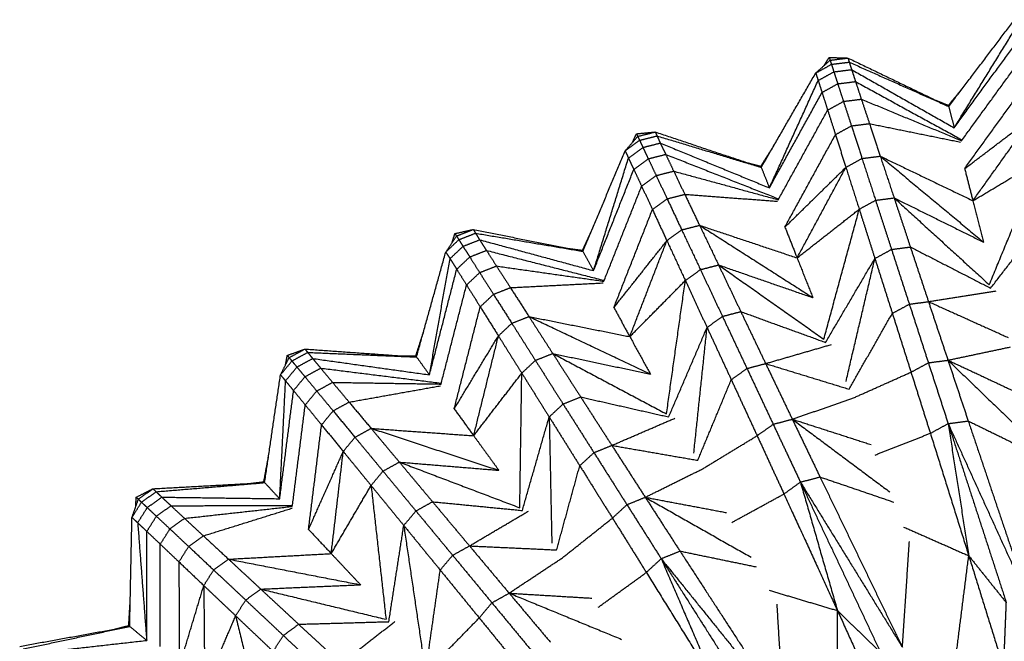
# Model space of a CAD drawing. Header units: millimetres. Extents: x 0 to 20, y 0 to 45.7.
# Tile 15 of 77: x 1.3 to 5.3, y 10.6 to 13.1. Entities that reach past the tile are written whole.
import ezdxf

# ---------------------------------------------------------------- set-up
doc = ezdxf.new("R2010")
doc.units = ezdxf.units.MM
doc.header["$MEASUREMENT"] = 0
doc.layers.add('Make2D$visible$lines', color=7, linetype='Continuous', true_color=0x000000)

msp = doc.modelspace()

# ---------------------------------------------------------------- linework, layer by layer
at = {"layer": 'Make2D$visible$lines'}
for points in [[(5.0726, 12.753), (5.2052, 12.9277), (5.3377, 13.1024)], [(5.0947, 12.667), (5.2192, 12.8692), (5.3438, 13.0714)], [(5.0947, 12.667), (5.2239, 12.8443), (5.3531, 13.0217)], [(4.537, 12.8876), (4.5659, 12.9135), (4.5948, 12.9393)], [(4.5706, 12.9177), (4.5809, 12.9341), (4.5912, 12.9505)], [(4.5912, 12.9505), (4.629, 12.9493), (4.6668, 12.9481)], [(4.5912, 12.9505), (4.593, 12.9449), (4.5948, 12.9393)], [(4.5948, 12.9393), (4.6308, 12.9437), (4.6668, 12.9481)], [(4.5948, 12.9393), (4.5975, 12.931), (4.6002, 12.9227)], [(4.6002, 12.9227), (4.636, 12.9271), (4.6719, 12.9315)], [(4.6668, 12.9481), (4.6694, 12.9398), (4.6719, 12.9315)], [(4.6668, 12.9481), (4.8697, 12.8506), (5.0726, 12.753)], [(4.6719, 12.9315), (4.6767, 12.9164), (4.6816, 12.9014)], [(4.6719, 12.9315), (4.8722, 12.8422), (5.0726, 12.753)], [(5.1243, 12.6153), (5.2455, 12.7818), (5.3668, 12.9483)], [(4.3177, 12.5077), (4.4274, 12.6977), (4.537, 12.8876)], [(4.537, 12.8876), (4.5686, 12.9051), (4.6002, 12.9227)], [(4.537, 12.8876), (4.5419, 12.8726), (4.5469, 12.8576)], [(4.5469, 12.8576), (4.5784, 12.8751), (4.61, 12.8925)], [(4.6002, 12.9227), (4.6051, 12.9076), (4.61, 12.8925)], [(4.61, 12.8925), (4.6458, 12.897), (4.6816, 12.9014)], [(4.61, 12.8925), (4.6178, 12.8685), (4.6256, 12.8444)], [(4.6816, 12.9014), (4.8881, 12.7842), (5.0947, 12.667)], [(4.6816, 12.9014), (4.6894, 12.8773), (4.6973, 12.8533)], [(4.3504, 12.4252), (4.4486, 12.6414), (4.5469, 12.8576)], [(4.5469, 12.8576), (4.5546, 12.8335), (4.5624, 12.8094)], [(4.6256, 12.8444), (4.6615, 12.8488), (4.6973, 12.8533)], [(4.6973, 12.8533), (4.709, 12.8178), (4.7207, 12.7824)], [(4.6973, 12.8533), (4.9109, 12.7363), (5.1245, 12.6194)], [(5.1369, 12.5027), (5.2612, 12.6745), (5.3856, 12.8463)], [(4.3504, 12.4252), (4.4564, 12.6173), (4.5624, 12.8094)], [(4.5624, 12.8094), (4.594, 12.8269), (4.6256, 12.8444)], [(4.5624, 12.8094), (4.5737, 12.7739), (4.5851, 12.7384)], [(4.6256, 12.8444), (4.6371, 12.8089), (4.6487, 12.7735)], [(5.0714, 12.7577), (5.1039, 12.7975), (5.1365, 12.8372)], [(4.5851, 12.7384), (4.6169, 12.7559), (4.6487, 12.7735)], [(4.6487, 12.7735), (4.6847, 12.778), (4.7207, 12.7824)], [(4.6487, 12.7735), (4.6647, 12.7242), (4.6807, 12.675)], [(4.7207, 12.7824), (4.737, 12.7332), (4.7534, 12.684)], [(4.7207, 12.7824), (4.9225, 12.6989), (5.1243, 12.6153)], [(5.019, 12.7788), (5.0452, 12.7682), (5.0714, 12.7577)], [(4.3862, 12.3776), (4.4857, 12.558), (4.5851, 12.7384)], [(4.5851, 12.7384), (4.6008, 12.689), (4.6165, 12.6395)], [(5.0714, 12.7577), (5.072, 12.7554), (5.0726, 12.753)], [(5.0726, 12.753), (5.0836, 12.71), (5.0947, 12.667)], [(5.1369, 12.5027), (5.2737, 12.6066), (5.4106, 12.7105)], [(5.17, 12.3735), (5.2903, 12.542), (5.4106, 12.7105)], [(3.8153, 12.6433), (3.853, 12.6469), (3.8907, 12.6504)], [(3.8203, 12.6327), (3.8555, 12.6416), (3.8907, 12.6504)], [(3.8907, 12.6504), (3.8943, 12.6425), (3.8978, 12.6346)], [(3.8907, 12.6504), (4.1042, 12.5791), (4.3177, 12.5077)], [(4.6165, 12.6395), (4.6486, 12.6573), (4.6807, 12.675)], [(4.6807, 12.675), (4.717, 12.6795), (4.7534, 12.684)], [(4.6807, 12.675), (4.702, 12.6093), (4.7233, 12.5437)], [(4.7534, 12.684), (4.9367, 12.6468), (5.1201, 12.6096)], [(4.7534, 12.684), (4.7751, 12.6185), (4.7968, 12.5529)], [(3.7695, 12.5742), (3.7949, 12.6034), (3.8203, 12.6327)], [(3.7695, 12.5742), (3.7986, 12.5955), (3.8278, 12.6168)], [(3.799, 12.6082), (3.8072, 12.6258), (3.8153, 12.6433)], [(3.8153, 12.6433), (3.8178, 12.638), (3.8203, 12.6327)], [(3.8203, 12.6327), (3.824, 12.6248), (3.8278, 12.6168)], [(3.8278, 12.6168), (3.8628, 12.6257), (3.8978, 12.6346)], [(3.8278, 12.6168), (3.8345, 12.6025), (3.8413, 12.5882)], [(3.8978, 12.6346), (3.9045, 12.6203), (3.9112, 12.6059)], [(3.8978, 12.6346), (4.1078, 12.5711), (4.3177, 12.5077)], [(4.4129, 12.2674), (4.5147, 12.4535), (4.6165, 12.6395)], [(4.6165, 12.6395), (4.6375, 12.5738), (4.6584, 12.508)], [(3.5996, 12.1698), (3.6845, 12.372), (3.7695, 12.5742)], [(3.7695, 12.5742), (3.7763, 12.5599), (3.783, 12.5456)], [(3.783, 12.5456), (3.8122, 12.5669), (3.8413, 12.5882)], [(3.8413, 12.5882), (3.8762, 12.5971), (3.9112, 12.6059)], [(3.8413, 12.5882), (3.852, 12.5653), (3.8628, 12.5424)], [(3.9112, 12.6059), (4.1308, 12.5155), (4.3504, 12.4252)], [(3.9112, 12.6059), (3.922, 12.5831), (3.9328, 12.5602)], [(4.3159, 12.5123), (4.3432, 12.5558), (4.3706, 12.5993)], [(3.6423, 12.092), (3.7127, 12.3188), (3.783, 12.5456)], [(3.783, 12.5456), (3.7938, 12.5227), (3.8045, 12.4998)], [(3.8045, 12.4998), (3.8337, 12.5211), (3.8628, 12.5424)], [(3.8628, 12.5424), (3.8978, 12.5513), (3.9328, 12.5602)], [(3.8628, 12.5424), (3.8787, 12.5086), (3.8946, 12.4749)], [(3.9328, 12.5602), (3.9489, 12.5265), (3.9649, 12.4928)], [(3.9328, 12.5602), (4.1594, 12.4709), (4.386, 12.3816)], [(4.6584, 12.508), (4.6908, 12.5258), (4.7233, 12.5437)], [(4.7233, 12.5437), (4.7601, 12.5483), (4.7968, 12.5529)], [(4.7233, 12.5437), (4.7507, 12.4596), (4.778, 12.3754)], [(4.7968, 12.5529), (4.8247, 12.4689), (4.8526, 12.3849)], [(4.7968, 12.5529), (5.0048, 12.3799), (5.2128, 12.2068)], [(4.7968, 12.5529), (4.9834, 12.4632), (5.17, 12.3735)], [(5.17, 12.3735), (5.3064, 12.455), (5.4427, 12.5365)], [(5.2358, 12.0353), (5.3393, 12.2859), (5.4427, 12.5365)], [(3.6423, 12.092), (3.7234, 12.2959), (3.8045, 12.4998)], [(3.8045, 12.4998), (3.8202, 12.4659), (3.8359, 12.4321)], [(3.8946, 12.4749), (3.9298, 12.4839), (3.9649, 12.4928)], [(3.9649, 12.4928), (3.9873, 12.4461), (4.0097, 12.3993)], [(3.9649, 12.4928), (4.1756, 12.4352), (4.3862, 12.3776)], [(4.2614, 12.5266), (4.2886, 12.5194), (4.3159, 12.5123)], [(4.3159, 12.5123), (4.3168, 12.51), (4.3177, 12.5077)], [(4.3177, 12.5077), (4.3341, 12.4664), (4.3504, 12.4252)], [(4.4129, 12.2674), (4.5356, 12.3877), (4.6584, 12.508)], [(4.462, 12.1434), (4.5602, 12.3257), (4.6584, 12.508)], [(4.6584, 12.508), (4.6852, 12.4236), (4.7121, 12.3393)], [(5.1369, 12.5027), (5.1534, 12.4381), (5.17, 12.3735)], [(3.8359, 12.4321), (3.8652, 12.4535), (3.8946, 12.4749)], [(3.8946, 12.4749), (3.9166, 12.4281), (3.9387, 12.3812)], [(3.6838, 12.0493), (3.7599, 12.2407), (3.8359, 12.4321)], [(3.8359, 12.4321), (3.8577, 12.3851), (3.8795, 12.338)], [(3.8795, 12.338), (3.9091, 12.3596), (3.9387, 12.3812)], [(3.9387, 12.3812), (3.9742, 12.3902), (4.0097, 12.3993)], [(3.9387, 12.3812), (3.9681, 12.3188), (3.9974, 12.2563)], [(4.0097, 12.3993), (4.1962, 12.3853), (4.3828, 12.3714)], [(4.0097, 12.3993), (4.0395, 12.337), (4.0692, 12.2747)], [(4.7121, 12.3393), (4.745, 12.3574), (4.778, 12.3754)], [(4.778, 12.3754), (4.8153, 12.3802), (4.8526, 12.3849)], [(4.778, 12.3754), (4.8101, 12.2765), (4.8423, 12.1775)], [(4.8526, 12.3849), (4.8853, 12.2862), (4.918, 12.1874)], [(4.8526, 12.3849), (5.0442, 12.2101), (5.2358, 12.0353)], [(4.8526, 12.3849), (5.0327, 12.2959), (5.2128, 12.2068)], [(5.17, 12.3735), (5.1914, 12.2901), (5.2128, 12.2068)], [(3.7241, 11.9433), (3.8018, 12.1406), (3.8795, 12.338)], [(3.8795, 12.338), (3.9085, 12.2754), (3.9375, 12.2127)], [(4.462, 12.1434), (4.587, 12.2413), (4.7121, 12.3393)], [(4.5696, 11.8161), (4.6408, 12.0777), (4.7121, 12.3393)], [(4.7121, 12.3393), (4.7437, 12.2402), (4.7752, 12.141)], [(5.2413, 12.0215), (5.3609, 12.1767), (5.4805, 12.3319)], [(3.0841, 12.2413), (3.1211, 12.2496), (3.158, 12.2579)], [(3.0904, 12.2314), (3.1242, 12.2446), (3.158, 12.2579)], [(3.158, 12.2579), (3.1625, 12.2504), (3.1671, 12.243)], [(3.158, 12.2579), (3.3788, 12.2138), (3.5996, 12.1698)], [(3.5972, 12.1741), (3.6188, 12.2206), (3.6405, 12.2672)], [(3.9375, 12.2127), (3.9675, 12.2345), (3.9974, 12.2563)], [(3.9974, 12.2563), (4.0333, 12.2655), (4.0692, 12.2747)], [(3.9974, 12.2563), (4.0351, 12.1763), (4.0728, 12.0962)], [(4.0692, 12.2747), (4.1074, 12.1948), (4.1456, 12.115)], [(4.0692, 12.2747), (4.2973, 12.1291), (4.5253, 11.9834)], [(4.0692, 12.2747), (4.2656, 12.209), (4.462, 12.1434)], [(4.4129, 12.2674), (4.4374, 12.2054), (4.462, 12.1434)], [(3.0473, 12.167), (3.0688, 12.1992), (3.0904, 12.2314)], [(3.0473, 12.167), (3.0736, 12.1918), (3.0998, 12.2166)], [(3.0724, 12.2045), (3.0783, 12.2229), (3.0841, 12.2413)], [(3.0841, 12.2413), (3.0873, 12.2364), (3.0904, 12.2314)], [(3.0904, 12.2314), (3.0951, 12.224), (3.0998, 12.2166)], [(3.0998, 12.2166), (3.1334, 12.2298), (3.1671, 12.243)], [(3.0998, 12.2166), (3.1083, 12.2033), (3.1168, 12.1899)], [(3.1168, 12.1899), (3.1503, 12.2031), (3.1839, 12.2163)], [(3.1671, 12.243), (3.1755, 12.2296), (3.1839, 12.2163)], [(3.1671, 12.243), (3.3833, 12.2064), (3.5996, 12.1698)], [(3.1839, 12.2163), (3.4131, 12.1541), (3.6423, 12.092)], [(3.1839, 12.2163), (3.1975, 12.1949), (3.2111, 12.1736)], [(3.7241, 11.9433), (3.8308, 12.078), (3.9375, 12.2127)], [(3.7883, 11.8264), (3.8629, 12.0196), (3.9375, 12.2127)], [(3.9375, 12.2127), (3.9747, 12.1324), (4.0119, 12.0521)], [(3.0643, 12.1404), (3.0906, 12.1651), (3.1168, 12.1899)], [(3.1168, 12.1899), (3.1303, 12.1685), (3.1439, 12.1471)], [(3.1439, 12.1471), (3.1775, 12.1604), (3.2111, 12.1736)], [(3.2111, 12.1736), (3.2313, 12.1422), (3.2514, 12.1108)], [(3.2111, 12.1736), (3.4471, 12.1134), (3.6831, 12.0533)], [(3.5412, 12.1814), (3.5692, 12.1777), (3.5972, 12.1741)], [(3.5972, 12.1741), (3.5984, 12.1719), (3.5996, 12.1698)], [(4.7752, 12.141), (4.8088, 12.1593), (4.8423, 12.1775)], [(4.8423, 12.1775), (4.8801, 12.1825), (4.918, 12.1874)], [(4.8423, 12.1775), (4.8781, 12.0673), (4.9139, 11.9571)], [(4.918, 12.1874), (4.9545, 12.0774), (4.991, 11.9673)], [(4.918, 12.1874), (5.0797, 12.1045), (5.2413, 12.0215)], [(2.9294, 11.7445), (2.9884, 11.9557), (3.0473, 12.167)], [(2.9816, 11.6726), (3.023, 11.9065), (3.0643, 12.1404)], [(3.0473, 12.167), (3.0558, 12.1537), (3.0643, 12.1404)], [(3.0643, 12.1404), (3.0778, 12.119), (3.0914, 12.0976)], [(3.0914, 12.0976), (3.1176, 12.1224), (3.1439, 12.1471)], [(3.1439, 12.1471), (3.1639, 12.1157), (3.1838, 12.0842)], [(3.5996, 12.1698), (3.6209, 12.1309), (3.6423, 12.092)], [(4.462, 12.1434), (4.4936, 12.0634), (4.5253, 11.9834)], [(4.5768, 11.8031), (4.676, 11.9721), (4.7752, 12.141)], [(4.6589, 11.6459), (4.7171, 11.8935), (4.7752, 12.141)], [(4.7752, 12.141), (4.8104, 12.0306), (4.8456, 11.9201)], [(2.9816, 11.6726), (3.0365, 11.8851), (3.0914, 12.0976)], [(3.0914, 12.0976), (3.1112, 12.066), (3.131, 12.0344)], [(3.1838, 12.0842), (3.2176, 12.0975), (3.2514, 12.1108)], [(3.2514, 12.1108), (3.2795, 12.0672), (3.3075, 12.0236)], [(3.2514, 12.1108), (3.4676, 12.08), (3.6838, 12.0493)], [(4.0119, 12.0521), (4.0423, 12.0742), (4.0728, 12.0962)], [(4.0728, 12.0962), (4.1092, 12.1056), (4.1456, 12.115)], [(4.0728, 12.0962), (4.1171, 12.0021), (4.1614, 11.9079)], [(4.1456, 12.115), (4.1904, 12.0211), (4.2352, 11.9272)], [(4.1456, 12.115), (4.3576, 11.9656), (4.5696, 11.8161)], [(4.1456, 12.115), (4.3354, 12.0492), (4.5253, 11.9834)], [(3.131, 12.0344), (3.1574, 12.0593), (3.1838, 12.0842)], [(3.1838, 12.0842), (3.2116, 12.0405), (3.2393, 11.9967)], [(3.0281, 11.6355), (3.0796, 11.8349), (3.131, 12.0344)], [(3.131, 12.0344), (3.1585, 11.9904), (3.186, 11.9465)], [(3.2393, 11.9967), (3.2734, 12.0102), (3.3075, 12.0236)], [(3.3075, 12.0236), (3.4944, 12.0331), (3.6812, 12.0427)], [(3.3075, 12.0236), (3.3449, 11.9655), (3.3822, 11.9074)], [(3.7883, 11.8264), (3.9001, 11.9393), (4.0119, 12.0521)], [(3.9361, 11.5152), (3.974, 11.7837), (4.0119, 12.0521)], [(4.0119, 12.0521), (4.0557, 11.9577), (4.0994, 11.8633)], [(3.186, 11.9465), (3.2127, 11.9716), (3.2393, 11.9967)], [(3.2393, 11.9967), (3.2763, 11.9385), (3.3133, 11.8802)], [(4.991, 11.9673), (5.1271, 11.9888), (5.2633, 12.0102)], [(3.0813, 11.5354), (3.1337, 11.7409), (3.186, 11.9465)], [(3.186, 11.9465), (3.2227, 11.888), (3.2593, 11.8294)], [(3.7241, 11.9433), (3.7562, 11.8848), (3.7883, 11.8264)], [(4.8456, 11.9201), (4.8797, 11.9386), (4.9139, 11.9571)], [(4.9139, 11.9571), (4.9524, 11.9622), (4.991, 11.9673)], [(4.9139, 11.9571), (4.9523, 11.8391), (4.9906, 11.721)], [(4.991, 11.9673), (5.0302, 11.8494), (5.0694, 11.7316)], [(4.991, 11.9673), (5.1512, 11.8952), (5.3114, 11.823)], [(3.3133, 11.8802), (3.3478, 11.8938), (3.3822, 11.9074)], [(3.3822, 11.9074), (3.4301, 11.833), (3.478, 11.7586)], [(3.3822, 11.9074), (3.6267, 11.7915), (3.8712, 11.6756)], [(3.3822, 11.9074), (3.5853, 11.8669), (3.7883, 11.8264)], [(4.0994, 11.8633), (4.1304, 11.8856), (4.1614, 11.9079)], [(4.1614, 11.9079), (4.1983, 11.9176), (4.2352, 11.9272)], [(4.1614, 11.9079), (4.2107, 11.8031), (4.2601, 11.6982)], [(4.2352, 11.9272), (4.2852, 11.8226), (4.3352, 11.718)], [(4.2352, 11.9272), (4.406, 11.8652), (4.5768, 11.8031)], [(4.6712, 11.615), (4.7584, 11.7675), (4.8456, 11.9201)], [(4.8456, 11.9201), (4.8831, 11.8017), (4.9207, 11.6833)], [(3.2593, 11.8294), (3.2863, 11.8548), (3.3133, 11.8802)], [(3.3133, 11.8802), (3.3607, 11.8055), (3.4081, 11.7308)], [(3.9449, 11.5032), (4.0222, 11.6833), (4.0994, 11.8633)], [(4.0461, 11.3575), (4.0728, 11.6104), (4.0994, 11.8633)], [(4.0994, 11.8633), (4.1482, 11.7581), (4.1969, 11.6529)], [(2.9265, 11.7485), (2.9422, 11.7974), (2.9578, 11.8463)], [(3.0813, 11.5354), (3.1703, 11.6824), (3.2593, 11.8294)], [(3.1597, 11.4275), (3.2095, 11.6285), (3.2593, 11.8294)], [(3.2593, 11.8294), (3.3063, 11.7544), (3.3533, 11.6794)], [(3.7883, 11.8264), (3.8298, 11.751), (3.8712, 11.6756)], [(2.4091, 11.7509), (2.4447, 11.7637), (2.4803, 11.7765)], [(2.4165, 11.7419), (2.4484, 11.7592), (2.4803, 11.7765)], [(2.4803, 11.7765), (2.4857, 11.7697), (2.4912, 11.7629)], [(2.4803, 11.7765), (2.7049, 11.7605), (2.9294, 11.7445)], [(4.3352, 11.718), (4.4676, 11.7564), (4.6, 11.7947)], [(5.0694, 11.7316), (5.1953, 11.7582), (5.3212, 11.7849)], [(2.3819, 11.6725), (2.3992, 11.7072), (2.4165, 11.7419)], [(2.402, 11.7128), (2.4056, 11.7318), (2.4091, 11.7509)], [(2.4091, 11.7509), (2.4128, 11.7464), (2.4165, 11.7419)], [(2.4165, 11.7419), (2.4221, 11.7351), (2.4277, 11.7283)], [(2.4277, 11.7283), (2.4594, 11.7456), (2.4912, 11.7629)], [(2.4479, 11.7039), (2.4796, 11.7212), (2.5112, 11.7385)], [(2.4912, 11.7629), (2.5012, 11.7507), (2.5112, 11.7385)], [(2.4912, 11.7629), (2.7103, 11.7537), (2.9294, 11.7445)], [(2.5112, 11.7385), (2.7464, 11.7056), (2.9816, 11.6726)], [(2.5112, 11.7385), (2.5274, 11.719), (2.5436, 11.6996)], [(2.8701, 11.7487), (2.8983, 11.7486), (2.9265, 11.7485)], [(2.9265, 11.7485), (2.928, 11.7465), (2.9294, 11.7445)], [(2.9294, 11.7445), (2.9555, 11.7086), (2.9816, 11.6726)], [(3.4081, 11.7308), (3.443, 11.7447), (3.478, 11.7586)], [(3.478, 11.7586), (3.5342, 11.671), (3.5905, 11.5835)], [(3.478, 11.7586), (3.7071, 11.6369), (3.9361, 11.5152)], [(3.478, 11.7586), (3.6746, 11.7171), (3.8712, 11.6756)], [(2.3819, 11.6725), (2.4048, 11.7004), (2.4277, 11.7283)], [(2.4021, 11.6482), (2.425, 11.6761), (2.4479, 11.7039)], [(2.4277, 11.7283), (2.4378, 11.7161), (2.4479, 11.7039)], [(2.4479, 11.7039), (2.464, 11.6844), (2.4802, 11.6649)], [(2.4802, 11.6649), (2.5119, 11.6822), (2.5436, 11.6996)], [(2.5436, 11.6996), (2.5675, 11.6709), (2.5914, 11.6423)], [(2.5436, 11.6996), (2.7852, 11.6695), (3.0269, 11.6394)], [(3.3533, 11.6794), (3.3807, 11.7051), (3.4081, 11.7308)], [(3.4081, 11.7308), (3.4639, 11.643), (3.5196, 11.5551)], [(4.1969, 11.6529), (4.2285, 11.6756), (4.2601, 11.6982)], [(4.2601, 11.6982), (4.2976, 11.7081), (4.3352, 11.718)], [(4.2601, 11.6982), (4.3129, 11.5859), (4.3657, 11.4736)], [(4.3352, 11.718), (4.3889, 11.606), (4.4426, 11.494)], [(4.3352, 11.718), (4.5032, 11.6665), (4.6712, 11.615)], [(4.9207, 11.6833), (4.9557, 11.7022), (4.9906, 11.721)], [(4.9906, 11.721), (5.03, 11.7263), (5.0694, 11.7316)], [(4.9906, 11.721), (5.0304, 11.5986), (5.0702, 11.4762)], [(5.0694, 11.7316), (5.2457, 11.5618), (5.422, 11.392)], [(5.0694, 11.7316), (5.1102, 11.6092), (5.151, 11.4869)], [(5.0694, 11.7316), (5.2202, 11.661), (5.3711, 11.5904)], [(2.3178, 11.2386), (2.3499, 11.4555), (2.3819, 11.6725)], [(2.3819, 11.6725), (2.392, 11.6604), (2.4021, 11.6482)], [(2.4343, 11.6092), (2.4572, 11.637), (2.4802, 11.6649)], [(2.4802, 11.6649), (2.5039, 11.6362), (2.5277, 11.6075)], [(3.1597, 11.4275), (3.2565, 11.5535), (3.3533, 11.6794)], [(3.3454, 11.1373), (3.3493, 11.4083), (3.3533, 11.6794)], [(3.3533, 11.6794), (3.4085, 11.5913), (3.4637, 11.5031)], [(4.6857, 11.5784), (4.8032, 11.6309), (4.9207, 11.6833)], [(4.9207, 11.6833), (4.9596, 11.5603), (4.9985, 11.4373)], [(2.3786, 11.1738), (2.3904, 11.411), (2.4021, 11.6482)], [(2.4021, 11.6482), (2.4182, 11.6287), (2.4343, 11.6092)], [(2.5277, 11.6075), (2.5596, 11.6249), (2.5914, 11.6423)], [(2.5914, 11.6423), (2.6247, 11.6026), (2.658, 11.5628)], [(2.5914, 11.6423), (2.8098, 11.6389), (3.0281, 11.6355)], [(2.658, 11.5628), (2.8422, 11.5957), (3.0264, 11.6286)], [(4.0621, 11.3284), (4.1295, 11.4907), (4.1969, 11.6529)], [(4.1969, 11.6529), (4.249, 11.5402), (4.3011, 11.4274)], [(2.3786, 11.1738), (2.4065, 11.3915), (2.4343, 11.6092)], [(2.4343, 11.6092), (2.4579, 11.5803), (2.4815, 11.5514)], [(2.4815, 11.5514), (2.5046, 11.5795), (2.5277, 11.6075)], [(2.5277, 11.6075), (2.5607, 11.5676), (2.5937, 11.5277)], [(3.5196, 11.5551), (3.555, 11.5693), (3.5905, 11.5835)], [(3.5905, 11.5835), (3.6532, 11.486), (3.7159, 11.3885)], [(3.5905, 11.5835), (3.7677, 11.5434), (3.9449, 11.5032)], [(4.4426, 11.494), (4.5641, 11.5362), (4.6857, 11.5784)], [(2.4294, 11.1428), (2.4555, 11.3471), (2.4815, 11.5514)], [(2.4815, 11.5514), (2.5143, 11.5113), (2.5471, 11.4711)], [(2.5937, 11.5277), (2.6259, 11.5453), (2.658, 11.5628)], [(2.658, 11.5628), (2.7023, 11.5099), (2.7467, 11.457)], [(3.4637, 11.5031), (3.4917, 11.5291), (3.5196, 11.5551)], [(3.5196, 11.5551), (3.5817, 11.4573), (3.6438, 11.3594)], [(2.5471, 11.4711), (2.5704, 11.4994), (2.5937, 11.5277)], [(2.5937, 11.5277), (2.6377, 11.4745), (2.6817, 11.4213)], [(3.0813, 11.5354), (3.1205, 11.4814), (3.1597, 11.4275)], [(3.3556, 11.1265), (3.4097, 11.3148), (3.4637, 11.5031)], [(3.4637, 11.5031), (3.5253, 11.4048), (3.5868, 11.3066)], [(3.4637, 11.5031), (3.469, 11.2489), (3.4742, 10.9946)], [(2.4948, 11.0501), (2.521, 11.2606), (2.5471, 11.4711)], [(2.5471, 11.4711), (2.5908, 11.4177), (2.6345, 11.3642)], [(3.7159, 11.3885), (3.8425, 11.4431), (3.969, 11.4978)], [(4.3011, 11.4274), (4.3334, 11.4505), (4.3657, 11.4736)], [(4.3657, 11.4736), (4.4042, 11.4838), (4.4426, 11.494)], [(4.3657, 11.4736), (4.4205, 11.3572), (4.4753, 11.2407)], [(4.4426, 11.494), (4.6388, 11.3476), (4.835, 11.2013)], [(4.4426, 11.494), (4.4984, 11.3777), (4.5542, 11.2615)], [(4.4426, 11.494), (4.6011, 11.4429), (4.7596, 11.3918)], [(4.9985, 11.4373), (5.0343, 11.4568), (5.0702, 11.4762)], [(5.0702, 11.4762), (5.1106, 11.4816), (5.151, 11.4869)], [(5.0702, 11.4762), (5.2322, 11.1205), (5.3943, 10.7648)], [(5.0702, 11.4762), (5.1117, 11.2103), (5.1532, 10.9443)], [(5.0702, 11.4762), (5.1873, 11.1157), (5.3045, 10.7551)], [(5.151, 11.4869), (5.2726, 11.1259), (5.3943, 10.7648)], [(5.151, 11.4869), (5.292, 11.418), (5.4331, 11.3491)], [(2.6345, 11.3642), (2.6581, 11.3928), (2.6817, 11.4213)], [(2.6817, 11.4213), (2.7142, 11.4392), (2.7467, 11.457)], [(2.6817, 11.4213), (2.7381, 11.3531), (2.7945, 11.285)], [(2.7467, 11.457), (2.8035, 11.3891), (2.8603, 11.3213)], [(2.7467, 11.457), (3.0038, 11.3726), (3.2609, 11.2883)], [(2.7467, 11.457), (2.9532, 11.4422), (3.1597, 11.4275)], [(3.1597, 11.4275), (3.2103, 11.3579), (3.2609, 11.2883)], [(4.0811, 11.2939), (4.1911, 11.3607), (4.3011, 11.4274)], [(4.3011, 11.4274), (4.3551, 11.3103), (4.4091, 11.1931)], [(4.7762, 11.3498), (4.8873, 11.3936), (4.9985, 11.4373)], [(4.9985, 11.4373), (5.0758, 11.1908), (5.1532, 10.9443)], [(3.6438, 11.3594), (3.6799, 11.374), (3.7159, 11.3885)], [(3.7159, 11.3885), (3.7832, 11.2841), (3.8505, 11.1797)], [(3.7159, 11.3885), (3.889, 11.3585), (4.0621, 11.3284)], [(2.3145, 11.2421), (2.3239, 11.2926), (2.3333, 11.3432)], [(2.4948, 11.0501), (2.5646, 11.2072), (2.6345, 11.3642)], [(2.5861, 10.9529), (2.6103, 11.1586), (2.6345, 11.3642)], [(2.6345, 11.3642), (2.6905, 11.2957), (2.7465, 11.2271)], [(3.5868, 11.3066), (3.6153, 11.333), (3.6438, 11.3594)], [(3.6438, 11.3594), (3.7103, 11.2546), (3.7768, 11.1498)], [(2.7945, 11.285), (2.8274, 11.3031), (2.8603, 11.3213)], [(2.8603, 11.3213), (2.9271, 11.2415), (2.9939, 11.1617)], [(2.8603, 11.3213), (3.1028, 11.2293), (3.3454, 11.1373)], [(2.8603, 11.3213), (3.0606, 11.3048), (3.2609, 11.2883)], [(3.4937, 10.9677), (3.5403, 11.1372), (3.5868, 11.3066)], [(3.5868, 11.3066), (3.6526, 11.2012), (3.7185, 11.0959)], [(2.7465, 11.2271), (2.7705, 11.2561), (2.7945, 11.285)], [(2.7945, 11.285), (2.8608, 11.2048), (2.9271, 11.1246)], [(3.8505, 11.1797), (3.9658, 11.2368), (4.0811, 11.2939)], [(4.4753, 11.2407), (4.5148, 11.2511), (4.5542, 11.2615)], [(4.5542, 11.2615), (4.7201, 10.9185), (4.8861, 10.5756)], [(4.5542, 11.2615), (4.7028, 11.2108), (4.8513, 11.1601)], [(1.8683, 11.2141), (2.0931, 11.2263), (2.3178, 11.2386)], [(1.8807, 11.2019), (2.0993, 11.2202), (2.3178, 11.2386)], [(2.2585, 11.2353), (2.2865, 11.2387), (2.3145, 11.2421)], [(2.3145, 11.2421), (2.3162, 11.2403), (2.3178, 11.2386)], [(2.3178, 11.2386), (2.3482, 11.2062), (2.3786, 11.1738)], [(2.5861, 10.9529), (2.6663, 11.09), (2.7465, 11.2271)], [(2.7465, 11.2271), (2.8124, 11.1466), (2.8782, 11.0661)], [(2.7465, 11.2271), (2.7766, 10.9577), (2.8066, 10.6883)], [(4.4091, 11.1931), (4.4422, 11.2169), (4.4753, 11.2407)], [(4.4753, 11.2407), (4.6807, 10.9081), (4.8861, 10.5756)], [(4.4753, 11.2407), (4.5499, 10.9821), (4.6244, 10.7234)], [(4.4753, 11.2407), (4.6367, 10.8977), (4.7982, 10.5547)], [(1.8008, 11.1797), (1.8345, 11.1969), (1.8683, 11.2141)], [(1.8093, 11.1717), (1.8388, 11.1929), (1.8683, 11.2141)], [(1.8221, 11.1597), (1.8514, 11.1808), (1.8807, 11.2019)], [(1.8683, 11.2141), (1.8745, 11.208), (1.8807, 11.2019)], [(1.8807, 11.2019), (1.8922, 11.1911), (1.9037, 11.1802)], [(4.1995, 11.0784), (4.3043, 11.1358), (4.4091, 11.1931)], [(4.4091, 11.1931), (4.5167, 10.9583), (4.6244, 10.7234)], [(1.7836, 11.0985), (1.7965, 11.1351), (1.8093, 11.1717)], [(1.7836, 11.0985), (1.8029, 11.1291), (1.8221, 11.1597)], [(1.7986, 11.1411), (1.7997, 11.1604), (1.8008, 11.1797)], [(1.8008, 11.1797), (1.8051, 11.1757), (1.8093, 11.1717)], [(1.8093, 11.1717), (1.8157, 11.1657), (1.8221, 11.1597)], [(1.8221, 11.1597), (1.8337, 11.1488), (1.8452, 11.138)], [(1.8452, 11.138), (1.8745, 11.1591), (1.9037, 11.1802)], [(1.8821, 11.1033), (1.9114, 11.1245), (1.9407, 11.1456)], [(1.9037, 11.1802), (2.1412, 11.177), (2.3786, 11.1738)], [(1.9037, 11.1802), (1.9222, 11.1629), (1.9407, 11.1456)], [(1.9407, 11.1456), (2.1842, 11.1461), (2.4278, 11.1465)], [(1.9407, 11.1456), (1.968, 11.1202), (1.9953, 11.0948)], [(1.9953, 11.0948), (2.2124, 11.1188), (2.4294, 11.1428)], [(2.9271, 11.1246), (2.9605, 11.1432), (2.9939, 11.1617)], [(2.9939, 11.1617), (3.0683, 11.0728), (3.1428, 10.9839)], [(2.9939, 11.1617), (3.1747, 11.1441), (3.3556, 11.1265)], [(3.7185, 11.0959), (3.7476, 11.1229), (3.7768, 11.1498)], [(3.7768, 11.1498), (3.8136, 11.1648), (3.8505, 11.1797)], [(3.7768, 11.1498), (3.8458, 11.0412), (3.9147, 10.9325)], [(3.8505, 11.1797), (4.0635, 11.0591), (4.2765, 10.9384)], [(3.8505, 11.1797), (3.9204, 11.0713), (3.9904, 10.963)], [(3.8505, 11.1797), (4.0141, 11.1488), (4.1778, 11.118)], [(1.8067, 11.077), (1.826, 11.1075), (1.8452, 11.138)], [(1.8436, 11.0422), (1.8629, 11.0728), (1.8821, 11.1033)], [(1.8452, 11.138), (1.8637, 11.1206), (1.8821, 11.1033)], [(1.8821, 11.1033), (1.9093, 11.0778), (1.9365, 11.0523)], [(2.0713, 11.0243), (2.2499, 11.0801), (2.4285, 11.1358)], [(2.8782, 11.0661), (2.9027, 11.0953), (2.9271, 11.1246)], [(2.9271, 11.1246), (3.001, 11.0354), (3.0749, 10.9461)], [(3.1428, 10.9839), (3.2615, 11.054), (3.3802, 11.1241)], [(1.7745, 10.66), (1.7791, 10.8792), (1.7836, 11.0985)], [(1.7836, 11.0985), (1.7952, 11.0877), (1.8067, 11.077)], [(1.8067, 11.077), (1.8252, 11.0596), (1.8436, 11.0422)], [(1.8067, 11.077), (1.8248, 10.8402), (1.8429, 10.6034)], [(1.9365, 11.0523), (1.9659, 11.0736), (1.9953, 11.0948)], [(1.9953, 11.0948), (2.0333, 11.0596), (2.0713, 11.0243)], [(2.8181, 10.6788), (2.8482, 10.8724), (2.8782, 11.0661)], [(2.8782, 11.0661), (2.9516, 10.9763), (3.0249, 10.8865)], [(2.8782, 11.0661), (2.9153, 10.8145), (2.9524, 10.5629)], [(3.5169, 10.9359), (3.6177, 11.0159), (3.7185, 11.0959)], [(3.7185, 11.0959), (3.7867, 10.9865), (3.8549, 10.877)], [(1.8429, 10.6034), (1.8433, 10.8228), (1.8436, 11.0422)], [(1.8436, 11.0422), (1.8706, 11.0166), (1.8977, 10.9909)], [(1.8977, 10.9909), (1.9171, 11.0216), (1.9365, 11.0523)], [(1.9365, 11.0523), (1.9742, 11.0168), (2.012, 10.9814)], [(2.012, 10.9814), (2.0417, 11.0029), (2.0713, 11.0243)], [(2.0713, 11.0243), (2.122, 10.9774), (2.1726, 10.9304)], [(2.4948, 11.0501), (2.5404, 11.0015), (2.5861, 10.9529)], [(4.891, 11.0599), (5.0221, 11.0021), (5.1532, 10.9443)], [(1.8972, 10.579), (1.8975, 10.7849), (1.8977, 10.9909)], [(1.8977, 10.9909), (1.9353, 10.9552), (1.9728, 10.9194)], [(3.0749, 10.9461), (3.1088, 10.965), (3.1428, 10.9839)], [(3.1428, 10.9839), (3.2226, 10.8888), (3.3024, 10.7936)], [(3.1428, 10.9839), (3.3183, 10.9758), (3.4937, 10.9677)], [(4.8861, 10.5756), (4.9001, 10.7884), (4.9142, 11.0012)], [(1.9728, 10.9194), (1.9924, 10.9504), (2.012, 10.9814)], [(2.012, 10.9814), (2.0623, 10.9341), (2.1126, 10.8869)], [(2.1726, 10.9304), (2.3793, 10.9417), (2.5861, 10.9529)], [(2.5861, 10.9529), (2.645, 10.8902), (2.7039, 10.8275)], [(3.0249, 10.8865), (3.0499, 10.9163), (3.0749, 10.9461)], [(3.0749, 10.9461), (3.154, 10.8504), (3.2331, 10.7548)], [(3.9147, 10.9325), (3.9526, 10.9478), (3.9904, 10.963)], [(3.9904, 10.963), (4.198, 10.6435), (4.4056, 10.3241)], [(3.9904, 10.963), (4.1441, 10.9313), (4.2978, 10.8996)], [(5.1007, 10.5302), (5.1269, 10.7373), (5.1532, 10.9443)], [(5.1532, 10.9443), (5.2288, 10.8497), (5.3045, 10.7551)], [(5.1532, 10.9443), (5.2236, 10.718), (5.294, 10.4917)], [(1.9728, 10.9194), (2.0229, 10.8719), (2.0729, 10.8243)], [(1.9728, 10.9194), (1.9733, 10.7073), (1.9737, 10.4952)], [(2.1126, 10.8869), (2.1426, 10.9087), (2.1726, 10.9304)], [(2.1726, 10.9304), (2.2375, 10.8702), (2.3023, 10.81)], [(2.1726, 10.9304), (2.4382, 10.879), (2.7039, 10.8275)], [(3.3024, 10.7936), (3.4097, 10.8648), (3.5169, 10.9359)], [(3.8549, 10.877), (3.8848, 10.9048), (3.9147, 10.9325)], [(3.9147, 10.9325), (4.1601, 10.6283), (4.4056, 10.3241)], [(3.9147, 10.9325), (4.0211, 10.6853), (4.1274, 10.438)], [(3.9147, 10.9325), (4.1179, 10.6124), (4.321, 10.2924)], [(2.0729, 10.8243), (2.0928, 10.8556), (2.1126, 10.8869)], [(2.1126, 10.8869), (2.1771, 10.8263), (2.2416, 10.7658)], [(2.9751, 10.5387), (3, 10.7126), (3.0249, 10.8865)], [(3.0249, 10.8865), (3.1035, 10.7902), (3.182, 10.694)], [(3.6614, 10.7369), (3.7582, 10.807), (3.8549, 10.877)], [(3.8549, 10.877), (3.9912, 10.6575), (4.1274, 10.438)], [(1.9737, 10.4952), (2.0233, 10.6598), (2.0729, 10.8243)], [(2.0729, 10.8243), (2.1371, 10.7633), (2.2012, 10.7024)], [(2.0729, 10.8243), (2.0747, 10.6172), (2.0764, 10.4102)], [(2.3023, 10.81), (2.5031, 10.8188), (2.7039, 10.8275)], [(2.2416, 10.7658), (2.272, 10.7879), (2.3023, 10.81)], [(2.3023, 10.81), (2.3786, 10.7392), (2.4548, 10.6685)], [(2.3023, 10.81), (2.5545, 10.7491), (2.8066, 10.6883)], [(3.2331, 10.7548), (3.2678, 10.7742), (3.3024, 10.7936)], [(3.3024, 10.7936), (3.5289, 10.7007), (3.7553, 10.6077)], [(3.3024, 10.7936), (3.3854, 10.6949), (3.4684, 10.5962)], [(3.3024, 10.7936), (3.4687, 10.7835), (3.6349, 10.7735)], [(4.3497, 10.8052), (4.487, 10.7643), (4.6244, 10.7234)], [(1.7707, 10.6631), (1.7737, 10.7144), (1.7767, 10.7656)], [(2.2012, 10.7024), (2.2214, 10.7341), (2.2416, 10.7658)], [(2.2416, 10.7658), (2.3174, 10.6945), (2.3933, 10.6233)], [(3.182, 10.694), (3.2075, 10.7244), (3.2331, 10.7548)], [(3.2331, 10.7548), (3.3151, 10.6557), (3.3972, 10.5565)], [(4.3801, 10.7499), (4.3929, 10.537), (4.4056, 10.3241)], [(5.294, 10.4917), (5.2992, 10.6234), (5.3045, 10.7551)], [(4.6242, 10.3059), (4.6243, 10.5147), (4.6244, 10.7234)], [(4.6244, 10.7234), (4.7113, 10.6391), (4.7982, 10.5547)], [(4.6244, 10.7234), (4.7226, 10.5077), (4.8208, 10.292)], [(2.0764, 10.4102), (2.1388, 10.5563), (2.2012, 10.7024)], [(2.2012, 10.7024), (2.2767, 10.6307), (2.3521, 10.5591)], [(2.2012, 10.7024), (2.2648, 10.4388), (2.3284, 10.1753)], [(2.3933, 10.6233), (2.4241, 10.6459), (2.4548, 10.6685)], [(2.4548, 10.6685), (2.6365, 10.6736), (2.8181, 10.6788)], [(2.4548, 10.6685), (2.5398, 10.5896), (2.6248, 10.5107)], [(2.6248, 10.5107), (2.7338, 10.5951), (2.8428, 10.6795)], [(3.002, 10.51), (3.092, 10.602), (3.182, 10.694)], [(3.182, 10.694), (3.2634, 10.594), (3.3448, 10.4939)], [(1.3315, 10.5793), (1.553, 10.6196), (1.7745, 10.66)], [(1.3454, 10.5688), (1.56, 10.6144), (1.7745, 10.66)], [(1.716, 10.6493), (1.7434, 10.6562), (1.7707, 10.6631)], [(1.7707, 10.6631), (1.7726, 10.6615), (1.7745, 10.66)], [(1.7745, 10.66), (1.8087, 10.6317), (1.8429, 10.6034)], [(1.3709, 10.5502), (1.6069, 10.5768), (1.8429, 10.6034)], [(2.3521, 10.5591), (2.3727, 10.5912), (2.3933, 10.6233)], [(2.3933, 10.6233), (2.4778, 10.544), (2.5622, 10.4647)]]:
    msp.add_open_spline(points, degree=2, dxfattribs=at)

doc.saveas('drawing.dxf')
